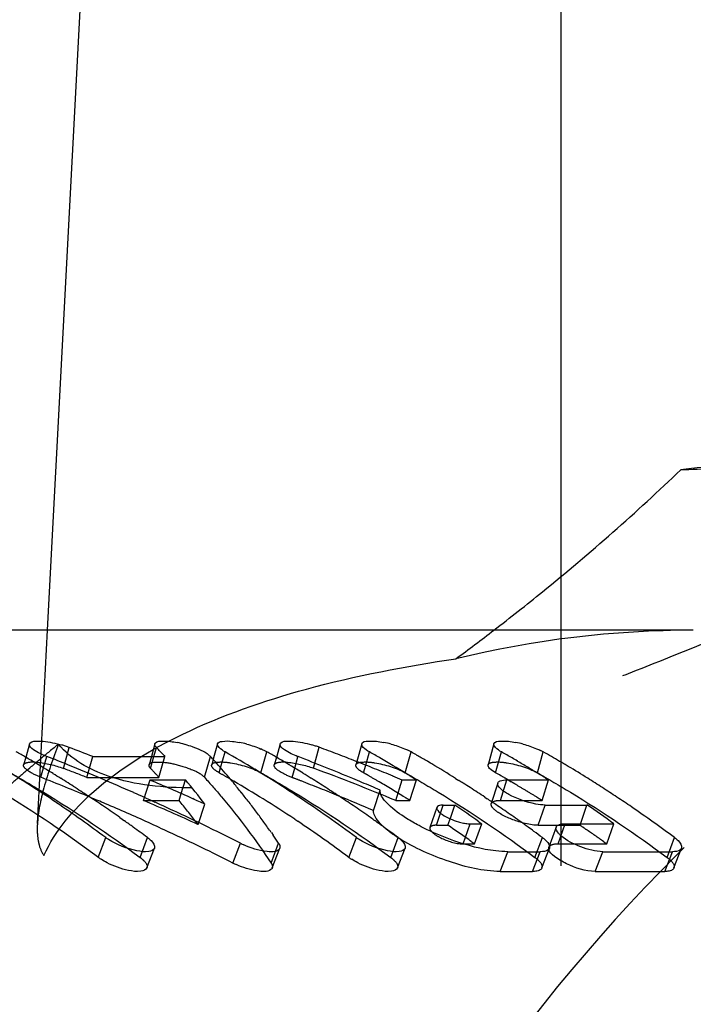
# Model space of a CAD drawing. Header units: millimetres. Extents: x 367 to 633, y 464 to 541.
# Tile 18 of 20: x 587 to 596, y 514 to 528. Entities that reach past the tile are written whole.
import ezdxf

# ---------------------------------------------------------------- set-up
doc = ezdxf.new("R2010")
doc.units = ezdxf.units.MM
doc.header["$LTSCALE"] = 65.185185
doc.linetypes.add('CENTER', pattern=[0.6, 0.375, -0.075, 0.075, -0.075])
doc.linetypes.add('HIDDEN', pattern=[0.2, 0.1, -0.1])
doc.layers.add('KOERPER', color=7, linetype='CONTINUOUS')
doc.layers.add('KONST.EL_MIT_GEO', color=7, linetype='CONTINUOUS')

msp = doc.modelspace()

# ---------------------------------------------------------------- linework, layer by layer
at = {"layer": 'KOERPER', "color": 2, "linetype": 'CENTER'}
msp.add_line((594.289, 540.775), (594.289, 512.509), dxfattribs=at)
at = {"layer": 'KONST.EL_MIT_GEO', "color": 7, "linetype": 'Continuous'}
for p, q in [((587.435, 519.475), (588.24, 534.827)), ((596.057, 519.475), (570.071, 519.475)), ((587.193, 517.957), (587.143, 517.777)), ((588.868, 517.957), (588.821, 517.787)), ((588.855, 517.787), (588.889, 517.909)), ((589.704, 517.957), (589.653, 517.772)), ((590.54, 517.957), (590.49, 517.777)), ((591.63, 517.957), (591.565, 517.72)), ((593.394, 517.957), (593.317, 517.677)), ((587.381, 517.637), (587.425, 517.789)), ((588.039, 517.787), (589.003, 517.787)), ((588.99, 517.801), (589.003, 517.787)), ((589.746, 517.637), (589.807, 517.849)), ((590.735, 517.633), (590.779, 517.786)), ((591.683, 517.673), (591.733, 517.849)), ((593.418, 517.571), (593.497, 517.849)), ((588.803, 517.475), (589.277, 517.475)), ((589.22, 517.294), (589.277, 517.475)), ((589.899, 517.458), (589.922, 517.431)), ((592.17, 517.475), (592.36, 517.475)), ((592.883, 517.496), (592.927, 517.469)), ((593.447, 517.433), (593.36, 517.159)), ((593.567, 517.475), (594.125, 517.475)), ((591.788, 517.066), (591.876, 517.339)), ((593.273, 517.245), (593.306, 517.223)), ((592.682, 517.031), (592.719, 517.14)), ((592.719, 517.14), (592.873, 517.14)), ((592.818, 516.978), (592.873, 517.14)), ((593.988, 516.87), (594.08, 517.14)), ((594.08, 517.14), (594.637, 517.14)), ((594.546, 516.87), (594.637, 517.14)), ((588.401, 516.972), (588.43, 516.952)), ((588.43, 516.952), (588.461, 516.93)), ((590.735, 516.951), (590.777, 516.923)), ((593.078, 516.89), (593.233, 516.89)), ((593.193, 516.918), (593.233, 516.89)), ((593.988, 516.87), (594.226, 516.87)), ((594.226, 516.845), (594.129, 516.577)), ((594.347, 516.89), (594.997, 516.89)), ((590.423, 516.772), (590.447, 516.736)), ((588.113, 516.441), (588.212, 516.706)), ((589.91, 516.366), (590.01, 516.631)), ((591.46, 516.441), (591.559, 516.706)), ((588.762, 516.3), (588.862, 516.564)), ((590.435, 516.3), (590.536, 516.564)), ((592.108, 516.3), (592.209, 516.564)), ((593.479, 516.254), (593.581, 516.517)), ((593.581, 516.517), (594.014, 516.517)), ((593.912, 516.254), (594.014, 516.517)), ((594.034, 516.3), (594.135, 516.564)), ((594.748, 516.254), (594.849, 516.517)), ((594.849, 516.517), (595.778, 516.517)), ((595.676, 516.254), (595.778, 516.517)), ((595.799, 516.3), (595.899, 516.564)), ((593.479, 516.254), (593.912, 516.254)), ((594.748, 516.254), (595.676, 516.254))]:
    msp.add_line(p, q, dxfattribs=at)
at = {"layer": 'KONST.EL_MIT_GEO', "color": 8, "linetype": 'HIDDEN'}
for p, q in [((587.3, 516.894), (587.435, 519.475)), ((587.646, 517.63), (587.724, 517.909)), ((590.985, 517.632), (591.063, 517.912)), ((587.143, 517.777), (587.116, 517.677)), ((587.958, 517.509), (588.039, 517.787)), ((588.821, 517.787), (588.791, 517.677)), ((588.811, 517.63), (588.855, 517.787)), ((588.923, 517.509), (589.003, 517.787)), ((589.53, 517.511), (589.61, 517.789)), ((589.653, 517.772), (589.627, 517.677)), ((590.285, 517.571), (590.364, 517.849)), ((590.49, 517.777), (590.463, 517.677)), ((592.211, 517.571), (592.29, 517.849)), ((593.975, 517.571), (594.054, 517.849)), ((587.172, 517.614), (587.2, 517.637)), ((587.345, 517.511), (587.381, 517.637)), ((589.728, 517.571), (589.746, 517.637)), ((590.699, 517.508), (590.735, 517.633)), ((591.565, 517.72), (591.553, 517.677)), ((591.654, 517.571), (591.683, 517.673)), ((587.958, 517.509), (588.923, 517.509)), ((588.911, 517.523), (588.923, 517.509)), ((589.728, 517.571), (589.765, 517.55)), ((588.717, 517.201), (588.803, 517.475)), ((589.876, 517.486), (589.924, 517.458)), ((592.084, 517.201), (592.17, 517.475)), ((592.274, 517.201), (592.36, 517.475)), ((593.481, 517.201), (593.567, 517.475)), ((593.585, 517.475), (593.626, 517.451)), ((594.039, 517.201), (594.125, 517.475)), ((589.191, 517.201), (589.22, 517.294)), ((588.717, 517.201), (589.191, 517.201)), ((589.444, 516.881), (589.535, 517.152)), ((592.084, 517.201), (592.274, 517.201)), ((592.633, 517.109), (592.541, 516.839)), ((593.481, 517.201), (594.039, 517.201)), ((592.627, 516.87), (592.682, 517.031)), ((592.781, 516.87), (592.818, 516.978)), ((592.627, 516.87), (592.781, 516.87)), ((592.983, 516.622), (593.078, 516.89)), ((593.137, 516.622), (593.233, 516.89)), ((594.226, 516.87), (594.546, 516.87)), ((594.251, 516.622), (594.347, 516.89)), ((594.901, 516.622), (594.997, 516.89)), ((588.671, 516.441), (588.769, 516.706)), ((590.42, 516.366), (590.52, 516.631)), ((592.017, 516.441), (592.116, 516.706)), ((592.983, 516.622), (593.137, 516.622)), ((593.098, 516.65), (593.137, 516.622)), ((593.943, 516.441), (594.042, 516.706)), ((594.251, 516.622), (594.901, 516.622)), ((594.862, 516.65), (594.901, 516.622)), ((595.707, 516.441), (595.806, 516.706))]:
    msp.add_line(p, q, dxfattribs=at)
at = {"layer": 'KONST.EL_MIT_GEO', "color": 7, "linetype": 'Continuous'}
for centre, radius, start, end in [((597.651, 507.283), 14.442, 90.0098, 97.0058), ((587.212, 516.545), 1.457, 71.4543, 73.4767), ((587.253, 516.667), 1.328, 69.2188, 71.4577), ((577.167, 490.11), 29.736, 68.5559, 69.2059), ((582.776, 512.07), 8.453, 42.6827, 43.6854), ((588.885, 516.545), 1.457, 74.7557, 78.7648), ((589.724, 516.558), 1.444, 75.0962, 79.125), ((590.554, 516.532), 1.47, 71.7979, 73.8068), ((590.592, 516.646), 1.35, 69.5889, 71.8009), ((580.357, 489.158), 30.682, 69.3311, 69.5778), ((591.65, 516.558), 1.444, 75.0962, 79.125), ((593.414, 516.558), 1.444, 75.0962, 79.125), ((578.961, 503.644), 16.331, 59.9304, 60.4409), ((578.873, 503.493), 16.506, 58.8401, 59.9293), ((576.535, 490.049), 29.802, 67.9632, 68.5669), ((583.231, 511.928), 8.663, 42.2182, 42.58), ((581.691, 503.54), 16.45, 58.8386, 60.4383), ((589.906, 517.015), 0.952, 63.8519, 66.5668), ((590.004, 517.213), 0.732, 60.5116, 63.8732), ((582.308, 503.644), 16.331, 59.9304, 60.4409), ((582.22, 503.493), 16.506, 58.8401, 59.9293), ((579.7, 489.047), 30.801, 68.1834, 68.9176), ((580.339, 489.11), 30.733, 68.8384, 69.3311), ((580.315, 489.049), 30.799, 68.3464, 68.8384), ((583.673, 503.637), 16.339, 59.8737, 60.4408), ((583.565, 503.453), 16.552, 58.4661, 59.8718), ((591.93, 517.213), 0.732, 60.5116, 63.8732), ((584.245, 503.665), 16.307, 60.1491, 60.4411), ((584.202, 503.589), 16.394, 59.638, 60.1489), ((585.437, 503.637), 16.339, 59.8737, 60.4408), ((585.392, 503.559), 16.429, 59.5914, 59.8739), ((593.694, 517.213), 0.732, 60.5116, 63.8732), ((585.978, 503.609), 16.371, 59.558, 60.4403), ((578.2, 503.3), 16.731, 57.3569, 59.3829), ((576.466, 489.88), 29.984, 66.1593, 67.962), ((583.121, 511.828), 8.812, 41.5546, 42.2173), ((582.841, 511.581), 9.185, 39.7792, 41.5468), ((579.664, 488.959), 30.896, 67.4509, 68.1835), ((580.292, 488.992), 30.86, 67.8551, 68.3464), ((584.157, 503.512), 16.484, 59.3283, 59.6382), ((584.067, 503.361), 16.659, 58.0483, 59.3266), ((585.345, 503.48), 16.52, 59.0281, 59.5911), ((585.281, 503.374), 16.644, 58.4679, 59.0281), ((585.916, 503.504), 16.493, 59.3283, 59.5587), ((585.891, 503.461), 16.543, 59.0978, 59.3283), ((585.818, 503.34), 16.685, 58.0489, 59.0966), ((578.79, 503.354), 16.668, 58.4566, 58.8412), ((578.744, 503.279), 16.755, 58.0499, 58.4566), ((581.459, 503.16), 16.896, 56.4779, 58.8349), ((582.138, 503.357), 16.665, 58.4844, 58.8412), ((582.092, 503.282), 16.752, 58.0499, 58.4843), ((580.276, 488.952), 30.904, 67.6098, 67.8552), ((580.265, 488.926), 30.931, 67.3645, 67.6098), ((583.468, 503.293), 16.739, 58.1892, 58.4682), ((583.434, 503.24), 16.802, 57.9108, 58.1892), ((585.463, 503.544), 16.126, 60.1571, 60.4411), ((585.232, 503.293), 16.739, 58.1892, 58.4682), ((585.199, 503.24), 16.802, 57.9108, 58.1892), ((577.989, 502.97), 17.123, 56.0292, 57.3593), ((578.671, 503.163), 16.893, 57.2636, 58.0494), ((578.57, 503.006), 17.079, 56.4835, 57.2636), ((577.041, 489.803), 30.067, 65.7864, 66.9732), ((581.73, 511.164), 9.838, 37.4929, 39.904), ((582.442, 511.249), 9.703, 38.6171, 39.5734), ((581.614, 503.273), 16.439, 58.0473, 59.6355), ((582.017, 503.163), 16.893, 57.2636, 58.0494), ((581.917, 503.006), 17.079, 56.4835, 57.2636), ((579.636, 488.892), 30.969, 66.9635, 67.451), ((579.621, 488.854), 31.009, 66.72, 66.9636), ((583.956, 503.183), 16.869, 57.6447, 57.8729), ((583.918, 503.123), 16.94, 57.2642, 57.6446), ((583.843, 503.006), 17.079, 56.4835, 57.2636), ((585.708, 503.163), 16.893, 57.2636, 58.0494), ((585.607, 503.006), 17.079, 56.4835, 57.2636), ((577.979, 502.809), 16.986, 53.3712, 58.6914), ((576.472, 489.724), 29.838, 66.8357, 67.2709), ((578.466, 502.849), 17.268, 55.7091, 56.4835), ((576.401, 489.732), 30.145, 65.5618, 66.1604), ((582.18, 511.04), 10.039, 37.6824, 38.6171), ((581.088, 502.603), 17.565, 53.4102, 56.4724), ((579.647, 488.742), 30.816, 66.7987, 67.7314), ((581.812, 502.849), 17.268, 55.7091, 56.4835), ((585.503, 502.849), 17.268, 55.7091, 56.4835), ((577.708, 502.556), 17.622, 53.4132, 56.0227), ((578.352, 502.681), 17.471, 54.8844, 55.709), ((576.43, 489.625), 29.947, 65.6404, 66.8353), ((576.357, 489.635), 30.252, 64.3674, 65.5614), ((577.007, 489.726), 30.152, 65.6176, 65.7868), ((576.999, 489.708), 30.172, 65.4485, 65.6176), ((581.906, 510.828), 10.386, 36.7688, 37.6824), ((581.416, 502.957), 16.813, 56.3408, 58.0466), ((581.698, 502.681), 17.471, 54.8844, 55.709), ((583.056, 502.664), 17.491, 54.5795, 55.8548), ((583.756, 502.875), 17.236, 56.0978, 56.3516), ((583.712, 502.809), 17.315, 55.7097, 56.0977), ((583.628, 502.687), 17.463, 54.9407, 55.7091), ((584.808, 502.648), 17.512, 54.4206, 55.8543), ((585.278, 502.523), 17.663, 53.4151, 55.7033), ((581.62, 510.614), 10.743, 35.8757, 36.7688), ((583.514, 502.524), 17.663, 54.178, 54.9407), ((578.219, 502.493), 17.701, 54.1784, 54.6453), ((578.124, 502.362), 17.862, 53.4207, 54.178), ((576.385, 489.527), 30.054, 65.0449, 65.6408), ((576.304, 489.524), 30.375, 63.1768, 64.3674), ((581.322, 510.399), 11.11, 35.0025, 35.8758), ((581.084, 502.464), 17.407, 53.4123, 56.1649), ((581.619, 502.568), 17.609, 54.6455, 54.8851), ((581.565, 502.493), 17.701, 54.1784, 54.6453), ((581.471, 502.362), 17.862, 53.4207, 54.178), ((583.432, 502.41), 17.803, 53.8681, 54.1786), ((576.333, 489.415), 30.178, 63.2619, 65.0442), ((580.973, 510.155), 11.536, 34.1496, 34.7857), ((583.373, 502.329), 17.903, 53.4212, 53.868), ((588.625, 517.265), 0.695, 233.4898, 237.1724), ((590.528, 517.656), 1.149, 243.1863, 245.7792), ((591.972, 517.265), 0.695, 233.4898, 237.1724), ((588.518, 516.987), 0.68, 233.4904, 237.1861), ((590.42, 517.379), 1.134, 243.2723, 245.8654), ((591.864, 516.987), 0.68, 233.4904, 237.1861)]:
    msp.add_arc(centre, radius, start, end, dxfattribs=at)
at = {"layer": 'KONST.EL_MIT_GEO', "color": 8, "linetype": 'HIDDEN'}
for centre, radius, start, end in [((596.072, 506.005), 13.47, 90.064, 103.6758), ((573.707, 545.078), 32.297, 306.4333, 307.5588), ((600.179, 502.324), 20.074, 128.8703, 129.7525), ((600.368, 502.097), 20.369, 129.9925, 130.2782), ((600.307, 502.17), 20.274, 129.7514, 129.9925), ((580.32, 488.883), 30.664, 67.4399, 69.6461), ((600.518, 501.922), 20.6, 130.3809, 131.168), ((576.523, 489.845), 29.707, 67.2702, 68.6365), ((577.176, 489.96), 29.584, 68.6262, 69.2743), ((582.776, 511.922), 8.307, 42.3951, 43.3994), ((581.748, 503.502), 16.174, 59.8353, 60.2892), ((579.721, 488.926), 30.618, 68.7457, 68.9899), ((583.699, 503.544), 16.126, 60.1571, 60.4411), ((583.654, 503.466), 16.215, 59.5911, 60.1569), ((585.427, 503.482), 16.198, 59.7578, 60.1571), ((579.691, 488.849), 30.701, 67.7313, 68.7454), ((583.546, 503.283), 16.428, 58.1871, 59.5892), ((585.373, 503.389), 16.305, 59.3095, 59.5914), ((585.326, 503.31), 16.396, 58.7477, 59.3093), ((583.448, 503.125), 16.614, 57.9108, 58.1892), ((585.262, 503.205), 16.52, 58.1889, 58.7477), ((585.213, 503.125), 16.614, 57.9108, 58.1892), ((577.045, 489.641), 29.929, 65.5271, 67.0479), ((581.766, 511.054), 9.639, 37.4662, 39.617), ((581.426, 510.791), 10.069, 37.2188, 37.4798), ((583.074, 502.556), 17.295, 54.5795, 55.8548), ((584.906, 502.656), 17.174, 55.5364, 55.8567), ((584.815, 502.523), 17.335, 54.5803, 55.5354)]:
    msp.add_arc(centre, radius, start, end, dxfattribs=at)
for points, knots in [([(607.548, 521.725), (606.213, 521.725), (603.481, 521.338), (599.605, 519.643), (596.064, 516.923), (591.844, 511.954), (588.183, 503.852), (586.718, 492.975), (588.183, 482.098), (591.844, 473.996), (596.064, 469.027), (599.605, 466.307), (603.481, 464.612), (606.213, 464.225), (607.548, 464.225)], [0, 0, 0, 0, 0.051729, 0.105334, 0.162249, 0.223216, 0.356476, 0.5, 0.643524, 0.776784, 0.837751, 0.894666, 0.948271, 1, 1, 1, 1]), ([(595.889, 521.617), (596.181, 521.631), (597.235, 521.67), (598.291, 521.685), (599.054, 521.685)], [0, 0, 0, 0, 0.276503, 1, 1, 1, 1]), ([(601.037, 521.514), (601.039, 521.47), (600.919, 521.365), (600.696, 521.238), (600.312, 521.05), (599.809, 520.824), (599.185, 520.553), (598.172, 520.119), (596.743, 519.516), (594.906, 518.771), (592.994, 518.073), (591.148, 517.546), (589.927, 517.369), (589.365, 517.369)], [0, 0, 0, 0, 0.010451, 0.032255, 0.06598, 0.110893, 0.165809, 0.229303, 0.375892, 0.538628, 0.70589, 0.864804, 1, 1, 1, 1]), ([(587.386, 516.467), (587.535, 516.795), (588.096, 517.449), (589.321, 518.186), (590.971, 518.757), (592.216, 518.995), (592.888, 519.093)], [0, 0, 0, 0, 0.172052, 0.396741, 0.676379, 1, 1, 1, 1]), ([(587.582, 517.953), (587.507, 517.761), (587.385, 517.412), (587.308, 517.047), (587.299, 516.882)], [0, 0, 0, 0, 0.556122, 1, 1, 1, 1]), ([(589.365, 517.369), (588.988, 517.369), (588.344, 517.423), (587.747, 517.748), (587.582, 517.953)], [0, 0, 0, 0, 0.588665, 1, 1, 1, 1]), ([(587.345, 517.511), (587.284, 517.535), (587.209, 517.568), (587.108, 517.647), (587.116, 517.677)], [0, 0, 0, 0, 0.675817, 1, 1, 1, 1]), ([(587.116, 517.677), (587.122, 517.697), (587.198, 517.72), (587.368, 517.709), (587.535, 517.672), (587.646, 517.63)], [0, 0, 0, 0, 0.11542, 0.347669, 1, 1, 1, 1]), ([(588.791, 517.662), (588.791, 517.665), (588.79, 517.67), (588.791, 517.674), (588.791, 517.677)], [0, 0, 0, 0, 0.515636, 1, 1, 1, 1]), ([(588.791, 517.677), (588.801, 517.712), (588.953, 517.72), (589.125, 517.693), (589.348, 517.625), (589.488, 517.558), (589.53, 517.511)], [0, 0, 0, 0, 0.138168, 0.428185, 0.761259, 1, 1, 1, 1]), ([(589.728, 517.571), (589.699, 517.587), (589.658, 517.611), (589.622, 517.66), (589.627, 517.677)], [0, 0, 0, 0, 0.655718, 1, 1, 1, 1]), ([(589.627, 517.677), (589.634, 517.704), (589.747, 517.722), (589.952, 517.697), (590.161, 517.641), (590.285, 517.571)], [0, 0, 0, 0, 0.123536, 0.379959, 1, 1, 1, 1]), ([(590.699, 517.508), (590.636, 517.533), (590.559, 517.566), (590.454, 517.646), (590.463, 517.677)], [0, 0, 0, 0, 0.675994, 1, 1, 1, 1]), ([(590.463, 517.677), (590.468, 517.697), (590.542, 517.72), (590.711, 517.71), (590.875, 517.673), (590.985, 517.632)], [0, 0, 0, 0, 0.115208, 0.346348, 1, 1, 1, 1]), ([(591.654, 517.571), (591.625, 517.587), (591.584, 517.611), (591.548, 517.66), (591.553, 517.677)], [0, 0, 0, 0, 0.655718, 1, 1, 1, 1]), ([(591.553, 517.677), (591.56, 517.704), (591.673, 517.722), (591.878, 517.697), (592.087, 517.641), (592.211, 517.571)], [0, 0, 0, 0, 0.123536, 0.379959, 1, 1, 1, 1]), ([(593.317, 517.677), (593.325, 517.704), (593.437, 517.722), (593.642, 517.697), (593.852, 517.641), (593.975, 517.571)], [0, 0, 0, 0, 0.123536, 0.379959, 1, 1, 1, 1]), ([(586.938, 517.571), (587.087, 517.487), (587.681, 517.137), (588.253, 516.75), (588.671, 516.441)], [0, 0, 0, 0, 0.247007, 1, 1, 1, 1]), ([(589.53, 517.511), (589.608, 517.425), (589.926, 517.061), (590.215, 516.671), (590.42, 516.366)], [0, 0, 0, 0, 0.240515, 1, 1, 1, 1]), ([(590.285, 517.571), (590.433, 517.487), (591.028, 517.137), (591.6, 516.75), (592.017, 516.441)], [0, 0, 0, 0, 0.247007, 1, 1, 1, 1]), ([(592.211, 517.571), (592.359, 517.487), (592.954, 517.137), (593.526, 516.75), (593.943, 516.441)], [0, 0, 0, 0, 0.247007, 1, 1, 1, 1]), ([(593.975, 517.571), (594.123, 517.487), (594.718, 517.137), (595.29, 516.75), (595.707, 516.441)], [0, 0, 0, 0, 0.247007, 1, 1, 1, 1]), ([(593.765, 516.905), (593.661, 516.934), (593.523, 516.992), (593.39, 517.081), (593.354, 517.139), (593.36, 517.159)], [0, 0, 0, 0, 0.652128, 0.877333, 1, 1, 1, 1]), ([(593.36, 517.159), (593.363, 517.166), (593.393, 517.202), (593.444, 517.201), (593.481, 517.201)], [0, 0, 0, 0, 0.165408, 1, 1, 1, 1]), ([(587.299, 516.882), (587.298, 516.864), (587.296, 516.793), (587.3, 516.722), (587.309, 516.671)], [0, 0, 0, 0, 0.268096, 1, 1, 1, 1]), ([(592.127, 516.697), (592.108, 516.709), (592.038, 516.754), (591.972, 516.804), (591.927, 516.844)], [0, 0, 0, 0, 0.27395, 1, 1, 1, 1]), ([(592.627, 516.87), (592.616, 516.87), (592.587, 516.869), (592.548, 516.858), (592.541, 516.839)], [0, 0, 0, 0, 0.354492, 1, 1, 1, 1]), ([(592.541, 516.839), (592.534, 516.817), (592.59, 516.752), (592.729, 516.677), (592.88, 516.622), (592.983, 516.622)], [0, 0, 0, 0, 0.135211, 0.396801, 1, 1, 1, 1]), ([(587.309, 516.671), (587.312, 516.652), (587.327, 516.58), (587.355, 516.511), (587.386, 516.467)], [0, 0, 0, 0, 0.271364, 1, 1, 1, 1]), ([(594.129, 516.577), (594.132, 516.584), (594.162, 516.621), (594.214, 516.622), (594.251, 516.622)], [0, 0, 0, 0, 0.176653, 1, 1, 1, 1]), ([(596.057, 466.475), (595.016, 466.475), (592.899, 466.728), (588.732, 468.248), (583.982, 472.068), (579.882, 478.677), (577.502, 486.718), (577.059, 495.386), (578.591, 503.814), (581.95, 511.149), (585.443, 515.033), (587.386, 516.467)], [0, 0, 0, 0, 0.050343, 0.102017, 0.212864, 0.33719, 0.472952, 0.614168, 0.753253, 0.88323, 1, 1, 1, 1]), ([(594.128, 516.549), (594.127, 516.553), (594.126, 516.563), (594.128, 516.573), (594.129, 516.577)], [0, 0, 0, 0, 0.522092, 1, 1, 1, 1]), ([(589.768, 466.473), (588.039, 467.501), (584.773, 470.288), (581.047, 475.81), (578.471, 482.474), (577.204, 489.831), (577.327, 497.408), (579.239, 506.751), (582.692, 513.211), (585.863, 516.401)], [0, 0, 0, 0, 0.108016, 0.226479, 0.35443, 0.48873, 0.624998, 0.758501, 1, 1, 1, 1]), ([(588.671, 516.441), (588.687, 516.428), (588.728, 516.395), (588.775, 516.335), (588.762, 516.3)], [0, 0, 0, 0, 0.355864, 1, 1, 1, 1]), ([(590.42, 516.366), (590.424, 516.36), (590.436, 516.341), (590.441, 516.315), (590.435, 516.3)], [0, 0, 0, 0, 0.309636, 1, 1, 1, 1]), ([(592.017, 516.441), (592.033, 516.428), (592.075, 516.395), (592.122, 516.335), (592.108, 516.3)], [0, 0, 0, 0, 0.355864, 1, 1, 1, 1]), ([(593.943, 516.441), (593.959, 516.429), (594.001, 516.395), (594.048, 516.335), (594.034, 516.3)], [0, 0, 0, 0, 0.355136, 1, 1, 1, 1]), ([(595.707, 516.441), (595.724, 516.429), (595.765, 516.395), (595.812, 516.335), (595.799, 516.3)], [0, 0, 0, 0, 0.355136, 1, 1, 1, 1])]:
    msp.add_open_spline(points, degree=3, knots=knots, dxfattribs=at)
at = {"layer": 'KONST.EL_MIT_GEO', "color": 7, "linetype": 'Continuous'}
for points, knots in [([(593.394, 519.475), (593.613, 519.643), (594.473, 520.323), (595.298, 521.048), (595.889, 521.617)], [0, 0, 0, 0, 0.251415, 1, 1, 1, 1]), ([(570.071, 466.475), (571.301, 466.475), (573.819, 466.832), (577.393, 468.394), (580.656, 470.901), (584.546, 475.481), (587.921, 482.949), (589.27, 492.975), (587.921, 503.001), (584.546, 510.469), (580.656, 515.049), (577.393, 517.556), (573.819, 519.118), (571.301, 519.475), (570.071, 519.475)], [0, 0, 0, 0, 0.051728, 0.105334, 0.162249, 0.223215, 0.356475, 0.5, 0.643525, 0.776785, 0.837751, 0.894666, 0.948272, 1, 1, 1, 1]), ([(587.425, 517.789), (587.363, 517.813), (587.287, 517.847), (587.185, 517.926), (587.193, 517.957)], [0, 0, 0, 0, 0.675764, 1, 1, 1, 1]), ([(587.193, 517.957), (587.195, 517.963), (587.223, 517.997), (587.271, 517.995), (587.306, 517.995)], [0, 0, 0, 0, 0.155823, 1, 1, 1, 1]), ([(587.306, 517.995), (587.329, 517.995), (587.438, 517.989), (587.544, 517.966), (587.626, 517.942)], [0, 0, 0, 0, 0.211579, 1, 1, 1, 1]), ([(588.889, 517.909), (588.885, 517.913), (588.874, 517.926), (588.865, 517.945), (588.868, 517.957)], [0, 0, 0, 0, 0.330773, 1, 1, 1, 1]), ([(588.868, 517.957), (588.869, 517.959), (588.87, 517.963), (588.872, 517.966), (588.874, 517.967)], [0, 0, 0, 0, 0.489257, 1, 1, 1, 1]), ([(588.874, 517.967), (588.896, 517.994), (589.014, 517.997), (589.105, 517.987), (589.169, 517.974)], [0, 0, 0, 0, 0.351333, 1, 1, 1, 1]), ([(589.268, 517.951), (589.301, 517.942), (589.413, 517.907), (589.525, 517.861), (589.589, 517.808)], [0, 0, 0, 0, 0.29211, 1, 1, 1, 1]), ([(589.807, 517.849), (589.778, 517.866), (589.736, 517.89), (589.699, 517.94), (589.704, 517.957)], [0, 0, 0, 0, 0.65626, 1, 1, 1, 1]), ([(589.704, 517.957), (589.71, 517.979), (589.796, 518.001), (589.858, 517.995), (589.904, 517.99)], [0, 0, 0, 0, 0.331397, 1, 1, 1, 1]), ([(590.779, 517.786), (590.716, 517.811), (590.638, 517.845), (590.531, 517.926), (590.54, 517.957)], [0, 0, 0, 0, 0.675928, 1, 1, 1, 1]), ([(590.54, 517.957), (590.541, 517.963), (590.568, 517.995), (590.614, 517.994), (590.647, 517.995)], [0, 0, 0, 0, 0.157948, 1, 1, 1, 1]), ([(590.647, 517.995), (590.67, 517.995), (590.777, 517.99), (590.883, 517.968), (590.964, 517.944)], [0, 0, 0, 0, 0.209627, 1, 1, 1, 1]), ([(591.733, 517.849), (591.703, 517.866), (591.662, 517.89), (591.625, 517.94), (591.63, 517.957)], [0, 0, 0, 0, 0.65626, 1, 1, 1, 1]), ([(591.63, 517.957), (591.638, 517.988), (591.772, 518.002), (591.856, 517.989), (591.922, 517.976)], [0, 0, 0, 0, 0.322713, 1, 1, 1, 1]), ([(592.021, 517.953), (592.082, 517.937), (592.16, 517.911), (592.235, 517.878), (592.252, 517.869)], [0, 0, 0, 0, 0.771753, 1, 1, 1, 1]), ([(593.497, 517.849), (593.468, 517.866), (593.426, 517.89), (593.389, 517.94), (593.394, 517.957)], [0, 0, 0, 0, 0.65626, 1, 1, 1, 1]), ([(593.394, 517.957), (593.403, 517.988), (593.536, 518.002), (593.62, 517.989), (593.686, 517.976)], [0, 0, 0, 0, 0.322713, 1, 1, 1, 1]), ([(593.785, 517.953), (593.847, 517.937), (593.925, 517.911), (593.999, 517.878), (594.016, 517.869)], [0, 0, 0, 0, 0.771753, 1, 1, 1, 1]), ([(589.589, 517.808), (589.593, 517.805), (589.6, 517.799), (589.607, 517.793), (589.61, 517.789)], [0, 0, 0, 0, 0.518596, 1, 1, 1, 1]), ([(593.418, 517.571), (593.389, 517.587), (593.348, 517.611), (593.313, 517.66), (593.317, 517.677)], [0, 0, 0, 0, 0.655718, 1, 1, 1, 1]), ([(593.954, 517.153), (593.829, 517.177), (593.657, 517.242), (593.494, 517.338), (593.44, 517.409), (593.447, 517.433)], [0, 0, 0, 0, 0.638077, 0.875706, 1, 1, 1, 1]), ([(593.447, 517.433), (593.448, 517.437), (593.453, 517.445), (593.459, 517.451), (593.463, 517.453)], [0, 0, 0, 0, 0.472472, 1, 1, 1, 1]), ([(593.463, 517.453), (593.468, 517.457), (593.501, 517.473), (593.538, 517.475), (593.567, 517.475)], [0, 0, 0, 0, 0.188041, 1, 1, 1, 1]), ([(591.879, 517.305), (591.878, 517.311), (591.876, 517.322), (591.876, 517.333), (591.876, 517.339)], [0, 0, 0, 0, 0.512529, 1, 1, 1, 1]), ([(592.228, 516.962), (592.142, 517.016), (592.01, 517.11), (591.893, 517.243), (591.879, 517.305)], [0, 0, 0, 0, 0.613721, 1, 1, 1, 1]), ([(592.633, 517.109), (592.629, 517.095), (592.652, 517.051), (592.747, 516.983), (592.846, 516.938), (592.92, 516.917)], [0, 0, 0, 0, 0.126005, 0.352774, 1, 1, 1, 1]), ([(592.719, 517.14), (592.708, 517.14), (592.679, 517.139), (592.64, 517.128), (592.633, 517.109)], [0, 0, 0, 0, 0.354275, 1, 1, 1, 1]), ([(591.79, 517.032), (591.789, 517.038), (591.787, 517.049), (591.787, 517.061), (591.788, 517.066)], [0, 0, 0, 0, 0.511973, 1, 1, 1, 1]), ([(591.927, 516.844), (591.916, 516.854), (591.878, 516.889), (591.843, 516.928), (591.823, 516.959)], [0, 0, 0, 0, 0.282223, 1, 1, 1, 1]), ([(592.859, 516.664), (592.739, 516.706), (592.583, 516.77), (592.433, 516.846), (592.397, 516.865)], [0, 0, 0, 0, 0.758154, 1, 1, 1, 1]), ([(593.05, 516.891), (593.055, 516.891), (593.064, 516.89), (593.074, 516.89), (593.078, 516.89)], [0, 0, 0, 0, 0.507119, 1, 1, 1, 1]), ([(594.29, 516.731), (594.278, 516.741), (594.247, 516.77), (594.216, 516.818), (594.226, 516.845)], [0, 0, 0, 0, 0.348224, 1, 1, 1, 1]), ([(594.226, 516.845), (594.227, 516.849), (594.232, 516.857), (594.238, 516.863), (594.242, 516.866)], [0, 0, 0, 0, 0.480064, 1, 1, 1, 1]), ([(594.283, 516.884), (594.288, 516.885), (594.297, 516.887), (594.307, 516.888), (594.312, 516.888)], [0, 0, 0, 0, 0.481084, 1, 1, 1, 1]), ([(594.312, 516.888), (594.318, 516.889), (594.329, 516.89), (594.341, 516.89), (594.347, 516.89)], [0, 0, 0, 0, 0.478005, 1, 1, 1, 1]), ([(594.849, 516.517), (594.749, 516.517), (594.551, 516.574), (594.366, 516.664), (594.29, 516.731)], [0, 0, 0, 0, 0.497529, 1, 1, 1, 1]), ([(588.862, 516.564), (588.852, 516.536), (588.756, 516.506), (588.549, 516.539), (588.363, 516.607), (588.249, 516.681)], [0, 0, 0, 0, 0.134593, 0.377589, 1, 1, 1, 1]), ([(588.769, 516.706), (588.786, 516.694), (588.828, 516.66), (588.876, 516.599), (588.862, 516.564)], [0, 0, 0, 0, 0.356176, 1, 1, 1, 1]), ([(590.536, 516.564), (590.515, 516.51), (590.288, 516.516), (590.155, 516.564), (590.057, 516.608)], [0, 0, 0, 0, 0.347487, 1, 1, 1, 1]), ([(590.52, 516.631), (590.524, 516.625), (590.536, 516.605), (590.541, 516.579), (590.536, 516.564)], [0, 0, 0, 0, 0.310684, 1, 1, 1, 1]), ([(592.209, 516.564), (592.198, 516.536), (592.102, 516.506), (591.896, 516.539), (591.709, 516.607), (591.595, 516.681)], [0, 0, 0, 0, 0.134593, 0.377589, 1, 1, 1, 1]), ([(592.116, 516.706), (592.132, 516.694), (592.175, 516.66), (592.222, 516.599), (592.209, 516.564)], [0, 0, 0, 0, 0.356176, 1, 1, 1, 1]), ([(593.479, 516.254), (593.249, 516.254), (592.776, 516.371), (592.337, 516.565), (592.127, 516.697)], [0, 0, 0, 0, 0.481275, 1, 1, 1, 1]), ([(593.581, 516.517), (593.528, 516.517), (593.282, 516.535), (593.042, 516.6), (592.859, 516.664)], [0, 0, 0, 0, 0.214804, 1, 1, 1, 1]), ([(594.042, 516.706), (594.054, 516.697), (594.092, 516.666), (594.128, 516.628), (594.136, 516.595)], [0, 0, 0, 0, 0.318788, 1, 1, 1, 1]), ([(594.136, 516.595), (594.137, 516.59), (594.139, 516.579), (594.137, 516.568), (594.135, 516.564)], [0, 0, 0, 0, 0.522619, 1, 1, 1, 1]), ([(595.806, 516.706), (595.823, 516.694), (595.865, 516.66), (595.912, 516.599), (595.899, 516.564)], [0, 0, 0, 0, 0.355456, 1, 1, 1, 1]), ([(594.135, 516.564), (594.132, 516.556), (594.103, 516.519), (594.05, 516.517), (594.014, 516.517)], [0, 0, 0, 0, 0.181394, 1, 1, 1, 1]), ([(594.748, 516.254), (594.616, 516.254), (594.42, 516.32), (594.221, 516.434), (594.138, 516.51), (594.128, 516.549)], [0, 0, 0, 0, 0.561735, 0.830721, 1, 1, 1, 1]), ([(595.899, 516.564), (595.896, 516.556), (595.867, 516.519), (595.815, 516.517), (595.778, 516.517)], [0, 0, 0, 0, 0.181394, 1, 1, 1, 1]), ([(604.728, 516.467), (606.671, 515.033), (610.165, 511.149), (613.523, 503.814), (615.056, 495.386), (614.612, 486.718), (612.232, 478.677), (608.133, 472.068), (603.382, 468.248), (599.216, 466.728), (597.098, 466.475), (596.057, 466.475)], [0, 0, 0, 0, 0.11677, 0.246747, 0.385832, 0.527048, 0.66281, 0.787136, 0.897983, 0.949657, 1, 1, 1, 1]), ([(588.515, 516.268), (588.416, 516.288), (588.29, 516.334), (588.176, 516.399), (588.149, 516.416)], [0, 0, 0, 0, 0.763737, 1, 1, 1, 1]), ([(590.417, 516.278), (590.368, 516.241), (590.189, 516.26), (590.045, 516.304), (589.957, 516.344)], [0, 0, 0, 0, 0.387272, 1, 1, 1, 1]), ([(591.861, 516.268), (591.763, 516.288), (591.637, 516.334), (591.522, 516.399), (591.496, 516.416)], [0, 0, 0, 0, 0.763737, 1, 1, 1, 1]), ([(588.762, 516.3), (588.751, 516.272), (588.649, 516.242), (588.569, 516.257), (588.515, 516.268)], [0, 0, 0, 0, 0.354539, 1, 1, 1, 1]), ([(590.435, 516.3), (590.433, 516.296), (590.429, 516.287), (590.421, 516.281), (590.417, 516.278)], [0, 0, 0, 0, 0.481259, 1, 1, 1, 1]), ([(592.108, 516.3), (592.098, 516.272), (591.995, 516.242), (591.916, 516.257), (591.861, 516.268)], [0, 0, 0, 0, 0.354539, 1, 1, 1, 1]), ([(594, 516.268), (593.981, 516.259), (593.951, 516.255), (593.921, 516.254), (593.912, 516.254)], [0, 0, 0, 0, 0.704913, 1, 1, 1, 1]), ([(595.764, 516.268), (595.745, 516.259), (595.715, 516.255), (595.685, 516.254), (595.676, 516.254)], [0, 0, 0, 0, 0.704913, 1, 1, 1, 1])]:
    msp.add_open_spline(points, degree=3, knots=knots, dxfattribs=at)
for points in [[(589.904, 517.99), (589.935, 517.987), (589.966, 517.982), (589.996, 517.976)], [(590.095, 517.953), (590.16, 517.936), (590.224, 517.915), (590.285, 517.888)], [(594.08, 517.14), (594.038, 517.14), (593.996, 517.146), (593.954, 517.153)], [(591.823, 516.959), (591.808, 516.981), (591.795, 517.006), (591.79, 517.032)], [(592.397, 516.865), (592.339, 516.895), (592.283, 516.927), (592.228, 516.962)], [(592.92, 516.917), (592.943, 516.91), (592.966, 516.904), (592.989, 516.9)], [(592.989, 516.9), (593.009, 516.896), (593.03, 516.893), (593.05, 516.891)], [(593.862, 516.883), (593.83, 516.889), (593.797, 516.897), (593.765, 516.905)], [(593.949, 516.871), (593.92, 516.874), (593.891, 516.878), (593.862, 516.883)], [(593.988, 516.87), (593.975, 516.87), (593.962, 516.87), (593.949, 516.871)], [(594.242, 516.866), (594.254, 516.875), (594.269, 516.88), (594.283, 516.884)], [(594.034, 516.3), (594.029, 516.286), (594.014, 516.274), (594, 516.268)], [(595.799, 516.3), (595.793, 516.286), (595.779, 516.274), (595.764, 516.268)]]:
    msp.add_open_spline(points, degree=3, dxfattribs=at)
at = {"layer": 'KONST.EL_MIT_GEO', "color": 8, "linetype": 'HIDDEN'}
msp.add_open_spline([(588.811, 517.63), (588.803, 517.639), (588.794, 517.65), (588.791, 517.662)], degree=3, dxfattribs=at)

doc.saveas('drawing.dxf')
